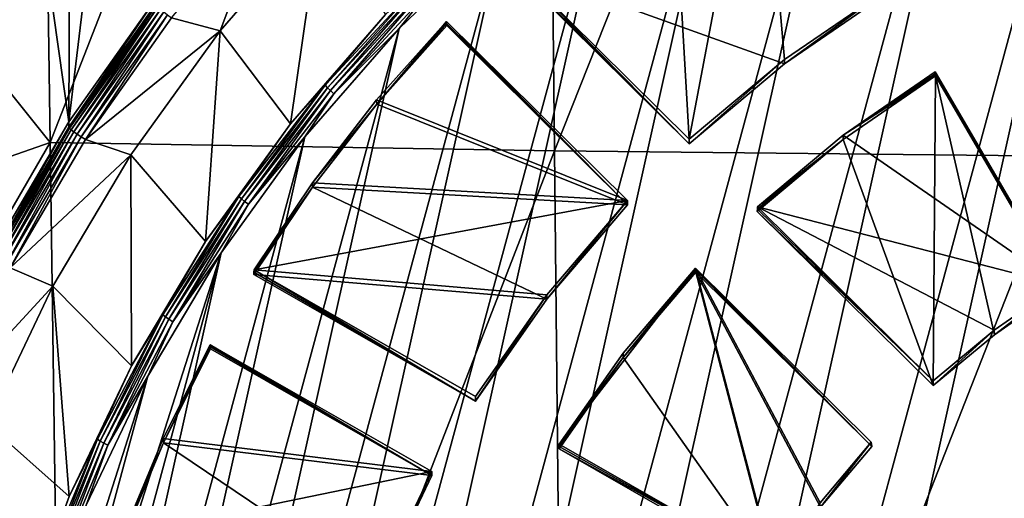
# Model space of a CAD drawing. Header units: metres. Extents: x -22 to 72, y -237 to 23.
# Tile 66 of 256: x -8.03 to -2.92, y -217.01 to -214.53. Entities that reach past the tile are written whole.
import ezdxf

# ---------------------------------------------------------------- set-up
doc = ezdxf.new("R2010")
doc.units = ezdxf.units.M
doc.layers.add('solid_509588_MEDIA_SW0001', color=7, linetype='CONTINUOUS')

msp = doc.modelspace()

# ---------------------------------------------------------------- linework, layer by layer
at = {"layer": 'solid_509588_MEDIA_SW0001'}
for points in [[(-7.960845, -208.62738, 291.128113), (-10.513778, -211.863831, 290.889801), (-7.868262, -215.169556, 291.137604)], [(-7.960845, -208.62738, 291.128113), (-7.868262, -215.169556, 291.137604), (-5.324293, -208.660095, 291.302521)], [(-7.868262, -215.169556, 291.137604), (-5.255641, -215.213242, 291.308411), (-5.324293, -208.660095, 291.302521)], [(-5.324293, -208.660095, 291.302521), (-5.255641, -215.213242, 291.308411), (-2.662854, -208.680145, 291.407227)], [(-5.255641, -215.213242, 291.308411), (-2.628326, -215.240128, 291.409119), (-2.662854, -208.680145, 291.407227)], [(-7.868262, -215.169556, 291.137604), (-10.513778, -211.863831, 290.889801), (-10.450227, -216.07196, 290.896393)], [(-4.840845, -226.94339, 261.082947), (-1.544162, -212.130569, 259.001129), (-0.804435, -212.026123, 258.98645)], [(-4.213609, -227.346313, 261.139557), (-4.840845, -226.94339, 261.082947), (-0.804435, -212.026123, 258.98645)], [(-4.213609, -227.346313, 261.139557), (-0.804435, -212.026123, 258.98645), (-0.057793, -211.987747, 258.981049)], [(-3.552213, -227.691986, 261.188141), (-4.213609, -227.346313, 261.139557), (-0.057793, -211.987747, 258.981049)], [(-3.552213, -227.691986, 261.188141), (-0.057793, -211.987747, 258.981049), (0.68952, -212.015869, 258.985016)], [(-2.863581, -227.97699, 261.22818), (-3.552213, -227.691986, 261.188141), (0.68952, -212.015869, 258.985016)], [(-5.428728, -226.486649, 261.018738), (-2.271726, -212.300354, 259.024994), (-1.544162, -212.130569, 259.001129)], [(-4.840845, -226.94339, 261.082947), (-5.428728, -226.486649, 261.018738), (-1.544162, -212.130569, 259.001129)], [(-7.772002, -215.062027, 261.230804), (-7.761086, -212.617325, 260.887238), (-7.438345, -212.297745, 260.842316)], [(-7.31868, -214.422043, 261.140869), (-7.772002, -215.062027, 261.230804), (-7.438345, -212.297745, 260.842316)], [(-5.973097, -225.97937, 260.947449), (-2.981117, -212.534088, 259.057831), (-2.271726, -212.300354, 259.024994)], [(-5.428728, -226.486649, 261.018738), (-5.973097, -225.97937, 260.947449), (-2.271726, -212.300354, 259.024994)], [(-6.469422, -225.425705, 260.869629), (-3.666375, -212.829849, 259.099396), (-2.981117, -212.534088, 259.057831)], [(-5.973097, -225.97937, 260.947449), (-6.469422, -225.425705, 260.869629), (-2.981117, -212.534088, 259.057831)], [(-7.772002, -215.062027, 261.230804), (-8.069718, -212.950073, 260.93399), (-7.761086, -212.617325, 260.887238)], [(-6.913532, -224.830261, 260.78595), (-4.32208, -213.185272, 259.149353), (-3.666375, -212.829849, 259.099396)], [(-6.469422, -225.425705, 260.869629), (-6.913532, -224.830261, 260.78595), (-3.666375, -212.829849, 259.099396)], [(-7.772002, -215.062027, 261.230804), (-8.168399, -215.737991, 261.325806), (-8.069718, -212.950073, 260.93399)], [(-7.301927, -224.1978, 260.697052), (-4.942986, -213.597504, 259.207275), (-4.32208, -213.185272, 259.149353)], [(-6.913532, -224.830261, 260.78595), (-7.301927, -224.1978, 260.697052), (-4.32208, -213.185272, 259.149353)], [(-4.650331, -213.537003, 261.016479), (-4.194967, -213.237595, 260.974396), (-4.556703, -215.152969, 261.243591)], [(-4.063481, -214.73912, 261.185425), (-4.556703, -215.152969, 261.243591), (-4.194967, -213.237595, 260.974396)], [(-4.063481, -214.73912, 261.185425), (-4.194967, -213.237595, 260.974396), (-3.532148, -214.374451, 261.134186)], [(-4.650331, -213.537003, 261.016479), (-4.556703, -215.152969, 261.243591), (-5.494071, -214.224731, 261.113129)], [(-7.631497, -223.533371, 260.603699), (-5.524051, -214.063217, 259.272736), (-4.942986, -213.597504, 259.207275)], [(-7.301927, -224.1978, 260.697052), (-7.631497, -223.533371, 260.603699), (-4.942986, -213.597504, 259.207275)], [(-6.987471, -214.590973, 260.861664), (-7.239341, -214.524094, 260.852264), (-6.740051, -213.93364, 260.769287)], [(-6.467485, -213.992615, 260.777557), (-6.987471, -214.590973, 260.861664), (-6.740051, -213.93364, 260.769287)], [(-6.467485, -213.992615, 260.777557), (-6.623973, -215.072845, 259.484589), (-6.987471, -214.590973, 260.861664)], [(-6.467485, -213.992615, 260.777557), (-6.131015, -214.5056, 259.404846), (-6.623973, -215.072845, 259.484589)], [(-7.899566, -222.842346, 260.506561), (-6.060594, -214.578644, 259.345184), (-5.524051, -214.063217, 259.272736)], [(-7.631497, -223.533371, 260.603699), (-7.899566, -222.842346, 260.506561), (-5.524051, -214.063217, 259.272736)], [(-5.905789, -214.384979, 259.321136), (-5.524051, -214.063217, 259.272736), (-6.060594, -214.578644, 259.345184)], [(-5.49473, -214.236435, 261.034271), (-5.494071, -214.224731, 261.113129), (-4.558027, -215.176392, 261.085876)], [(-4.556703, -215.152969, 261.243591), (-4.558027, -215.176392, 261.085876), (-5.494071, -214.224731, 261.113129)], [(-4.558027, -215.176392, 261.085876), (-5.495389, -214.248154, 260.955414), (-5.49473, -214.236435, 261.034271)], [(-4.063481, -214.761307, 261.027527), (-3.530609, -214.395691, 260.976166), (-5.495389, -214.248154, 260.955414)], [(-4.063481, -214.761307, 261.027527), (-5.495389, -214.248154, 260.955414), (-4.558027, -215.176392, 261.085876)], [(-6.131015, -214.5056, 259.404846), (-5.947986, -214.337158, 259.358215), (-6.443753, -214.872925, 259.433533)], [(-6.4315, -214.885803, 259.415771), (-6.443753, -214.872925, 259.433533), (-5.947986, -214.337158, 259.358215)], [(-6.4315, -214.885803, 259.415771), (-5.947986, -214.337158, 259.358215), (-5.936676, -214.351044, 259.340607)], [(-6.4315, -214.885803, 259.415771), (-5.936676, -214.351044, 259.340607), (-6.415935, -214.900787, 259.402954)], [(-5.936676, -214.351044, 259.340607), (-5.922308, -214.36734, 259.327972), (-6.415935, -214.900787, 259.402954)], [(-6.415935, -214.900787, 259.402954), (-5.922308, -214.36734, 259.327972), (-6.398039, -214.916946, 259.395874)], [(-5.922308, -214.36734, 259.327972), (-5.905789, -214.384979, 259.321136), (-6.398039, -214.916946, 259.395874)], [(-4.063481, -214.761307, 261.027527), (-3.532148, -214.374451, 261.134186), (-3.530609, -214.395691, 260.976166)], [(-4.063481, -214.73912, 261.185425), (-3.532148, -214.374451, 261.134186), (-4.063481, -214.761307, 261.027527)], [(-7.31868, -214.422043, 261.140869), (-7.771982, -215.089813, 261.032745), (-7.772002, -215.062027, 261.230804)], [(-7.31868, -214.422043, 261.140869), (-7.318685, -214.449875, 260.94281), (-7.771982, -215.089813, 261.032745)], [(-6.398039, -214.916946, 259.395874), (-5.905789, -214.384979, 259.321136), (-6.060594, -214.578644, 259.345184)], [(-7.771982, -215.089813, 261.032745), (-7.318685, -214.449875, 260.94281), (-7.769027, -215.095108, 261.007355)], [(-7.318685, -214.449875, 260.94281), (-7.315981, -214.455536, 260.91748), (-7.769027, -215.095108, 261.007355)], [(-7.769027, -215.095108, 261.007355), (-7.315981, -214.455536, 260.91748), (-7.760353, -215.103424, 260.984131)], [(-7.315981, -214.455536, 260.91748), (-7.308045, -214.46492, 260.894409), (-7.760353, -215.103424, 260.984131)], [(-7.760353, -215.103424, 260.984131), (-7.308045, -214.46492, 260.894409), (-7.746553, -215.114197, 260.964722)], [(-7.308045, -214.46492, 260.894409), (-7.295418, -214.477402, 260.875244), (-7.746553, -215.114197, 260.964722)], [(-7.746553, -215.114197, 260.964722), (-7.295418, -214.477402, 260.875244), (-7.72857, -215.126678, 260.950439)], [(-7.295418, -214.477402, 260.875244), (-7.278963, -214.492126, 260.861237), (-7.72857, -215.126678, 260.950439)], [(-7.72857, -215.126678, 260.950439), (-7.278963, -214.492126, 260.861237), (-7.707629, -215.14003, 260.94223)], [(-7.278963, -214.492126, 260.861237), (-7.259802, -214.508072, 260.853424), (-7.707629, -215.14003, 260.94223)], [(-7.707629, -215.14003, 260.94223), (-7.259802, -214.508072, 260.853424), (-7.686047, -215.154495, 260.940857)], [(-7.259802, -214.508072, 260.853424), (-7.239341, -214.524094, 260.852264), (-7.686047, -215.154495, 260.940857)], [(-6.987471, -214.590973, 260.861664), (-7.686047, -215.154495, 260.940857), (-7.239341, -214.524094, 260.852264)], [(-6.623973, -215.072845, 259.484589), (-6.131015, -214.5056, 259.404846), (-6.443753, -214.872925, 259.433533)], [(-8.103972, -222.13031, 260.406494), (-6.548295, -215.139633, 259.424011), (-6.060594, -214.578644, 259.345184)], [(-7.899566, -222.842346, 260.506561), (-8.103972, -222.13031, 260.406494), (-6.060594, -214.578644, 259.345184)], [(-6.398039, -214.916946, 259.395874), (-6.060594, -214.578644, 259.345184), (-6.548295, -215.139633, 259.424011)], [(-6.176668, -214.948532, 261.214844), (-5.815082, -214.542618, 261.157806), (-4.877713, -215.470856, 261.288269)], [(-6.176317, -214.970291, 261.056915), (-5.815082, -214.542618, 261.157806), (-6.176668, -214.948532, 261.214844)], [(-6.176317, -214.970291, 261.056915), (-5.814459, -214.553055, 261.078766), (-5.815082, -214.542618, 261.157806)], [(-6.176317, -214.970291, 261.056915), (-5.813837, -214.563492, 260.999725), (-5.814459, -214.553055, 261.078766)], [(-6.176317, -214.970291, 261.056915), (-4.876475, -215.49173, 261.130188), (-5.813837, -214.563492, 260.999725)], [(-5.815082, -214.542618, 261.157806), (-4.876475, -215.49173, 261.130188), (-4.877713, -215.470856, 261.288269)], [(-5.815082, -214.542618, 261.157806), (-5.814459, -214.553055, 261.078766), (-4.876475, -215.49173, 261.130188)], [(-5.814459, -214.553055, 261.078766), (-5.813837, -214.563492, 260.999725), (-4.876475, -215.49173, 261.130188)], [(-6.987471, -214.590973, 260.861664), (-7.451218, -215.233093, 260.951904), (-7.686047, -215.154495, 260.940857)], [(-6.987471, -214.590973, 260.861664), (-7.063598, -215.68158, 259.570129), (-7.451218, -215.233093, 260.951904)], [(-6.987471, -214.590973, 260.861664), (-6.623973, -215.072845, 259.484589), (-7.063598, -215.68158, 259.570129)], [(-4.063481, -214.73912, 261.185425), (-4.558027, -215.176392, 261.085876), (-4.556703, -215.152969, 261.243591)], [(-4.063481, -214.73912, 261.185425), (-4.063481, -214.761307, 261.027527), (-4.558027, -215.176392, 261.085876)], [(-3.759036, -215.154083, 261.082733), (-3.293216, -216.428894, 261.261902), (-3.280455, -214.824753, 261.036469)], [(-3.759036, -215.154083, 261.082733), (-3.280455, -214.824753, 261.036469), (-3.759016, -215.131882, 261.240631)], [(-3.759016, -215.131882, 261.240631), (-3.281991, -214.803528, 261.194489), (-2.638686, -215.906921, 261.349548)], [(-3.759016, -215.131882, 261.240631), (-3.281223, -214.814133, 261.115479), (-3.281991, -214.803528, 261.194489)], [(-3.759016, -215.131882, 261.240631), (-3.280455, -214.824753, 261.036469), (-3.281223, -214.814133, 261.115479)], [(-3.280455, -214.824753, 261.036469), (-3.293216, -216.428894, 261.261902), (-2.975428, -216.165482, 261.224884)], [(-3.281991, -214.803528, 261.194489), (-2.636252, -215.929688, 261.191742), (-2.638686, -215.906921, 261.349548)], [(-3.281991, -214.803528, 261.194489), (-3.281223, -214.814133, 261.115479), (-2.636252, -215.929688, 261.191742)], [(-3.281223, -214.814133, 261.115479), (-3.280455, -214.824753, 261.036469), (-2.636252, -215.929688, 261.191742)], [(-3.280455, -214.824753, 261.036469), (-2.975428, -216.165482, 261.224884), (-2.636252, -215.929688, 261.191742)], [(-6.623973, -215.072845, 259.484589), (-6.443753, -214.872925, 259.433533), (-6.89048, -215.449448, 259.514557)], [(-6.877378, -215.461227, 259.496643), (-6.89048, -215.449448, 259.514557), (-6.443753, -214.872925, 259.433533)], [(-6.877378, -215.461227, 259.496643), (-6.443753, -214.872925, 259.433533), (-6.4315, -214.885803, 259.415771)], [(-6.877378, -215.461227, 259.496643), (-6.4315, -214.885803, 259.415771), (-6.860733, -215.474823, 259.483643)], [(-6.4315, -214.885803, 259.415771), (-6.415935, -214.900787, 259.402954), (-6.860733, -215.474823, 259.483643)], [(-6.860733, -215.474823, 259.483643), (-6.415935, -214.900787, 259.402954), (-6.841596, -215.48938, 259.476349)], [(-6.415935, -214.900787, 259.402954), (-6.398039, -214.916946, 259.395874), (-6.841596, -215.48938, 259.476349)], [(-6.841596, -215.48938, 259.476349), (-6.398039, -214.916946, 259.395874), (-6.548295, -215.139633, 259.424011)], [(-6.176317, -214.970291, 261.056915), (-6.5095, -215.378052, 261.275208), (-6.509837, -215.400711, 261.117401)], [(-6.176317, -214.970291, 261.056915), (-6.509837, -215.400711, 261.117401), (-4.876475, -215.49173, 261.130188)], [(-6.176317, -214.970291, 261.056915), (-6.176668, -214.948532, 261.214844), (-6.5095, -215.378052, 261.275208)], [(-6.5095, -215.378052, 261.275208), (-6.176668, -214.948532, 261.214844), (-4.877713, -215.470856, 261.288269)], [(-7.772002, -215.062027, 261.230804), (-8.168374, -215.765778, 261.127747), (-8.168399, -215.737991, 261.325806)], [(-7.772002, -215.062027, 261.230804), (-7.771982, -215.089813, 261.032745), (-8.168374, -215.765778, 261.127747)], [(-8.168374, -215.765778, 261.127747), (-7.771982, -215.089813, 261.032745), (-8.165212, -215.770676, 261.102295)], [(-7.771982, -215.089813, 261.032745), (-7.769027, -215.095108, 261.007355), (-8.165212, -215.770676, 261.102295)], [(-8.165212, -215.770676, 261.102295), (-7.769027, -215.095108, 261.007355), (-8.155931, -215.777847, 261.078918)], [(-7.769027, -215.095108, 261.007355), (-7.760353, -215.103424, 260.984131), (-8.155931, -215.777847, 261.078918)], [(-7.063598, -215.68158, 259.570129), (-6.623973, -215.072845, 259.484589), (-6.89048, -215.449448, 259.514557)], [(-8.243075, -221.402985, 260.304291), (-6.983225, -215.741684, 259.508636), (-6.548295, -215.139633, 259.424011)], [(-8.103972, -222.13031, 260.406494), (-8.243075, -221.402985, 260.304291), (-6.548295, -215.139633, 259.424011)], [(-8.155931, -215.777847, 261.078918), (-7.760353, -215.103424, 260.984131), (-8.141163, -215.786774, 261.059265)], [(-7.760353, -215.103424, 260.984131), (-7.746553, -215.114197, 260.964722), (-8.141163, -215.786774, 261.059265)], [(-8.141163, -215.786774, 261.059265), (-7.746553, -215.114197, 260.964722), (-8.121918, -215.796875, 261.044617)], [(-7.746553, -215.114197, 260.964722), (-7.72857, -215.126678, 260.950439), (-8.121918, -215.796875, 261.044617)], [(-8.121918, -215.796875, 261.044617), (-7.72857, -215.126678, 260.950439), (-8.099508, -215.807449, 261.036041)], [(-7.72857, -215.126678, 260.950439), (-7.707629, -215.14003, 260.94223), (-8.099508, -215.807449, 261.036041)], [(-8.099508, -215.807449, 261.036041), (-7.707629, -215.14003, 260.94223), (-8.076422, -215.819321, 261.034271)], [(-7.707629, -215.14003, 260.94223), (-7.686047, -215.154495, 260.940857), (-8.076422, -215.819321, 261.034271)], [(-6.841596, -215.48938, 259.476349), (-6.548295, -215.139633, 259.424011), (-6.983225, -215.741684, 259.508636)], [(-3.759016, -215.131882, 261.240631), (-2.638686, -215.906921, 261.349548), (-4.202928, -215.503311, 261.292816)], [(-3.759036, -215.154083, 261.082733), (-3.759016, -215.131882, 261.240631), (-4.202928, -215.503311, 261.292816)], [(-7.868262, -215.169556, 291.137604), (-10.450227, -216.07196, 290.896393), (-10.399515, -219.547348, 290.901642)], [(-7.868262, -215.169556, 291.137604), (-10.399515, -219.547348, 290.901642), (-7.777579, -221.711716, 291.145966)], [(-7.451218, -215.233093, 260.951904), (-8.076422, -215.819321, 261.034271), (-7.686047, -215.154495, 260.940857)], [(-7.868262, -215.169556, 291.137604), (-7.777579, -221.711716, 291.145966), (-5.255641, -215.213242, 291.308411)], [(-3.759036, -215.154083, 261.082733), (-4.204256, -215.526718, 261.135101), (-3.293216, -216.428894, 261.261902)], [(-3.759036, -215.154083, 261.082733), (-4.203592, -215.515015, 261.213959), (-4.204256, -215.526718, 261.135101)], [(-3.759036, -215.154083, 261.082733), (-4.202928, -215.503311, 261.292816), (-4.203592, -215.515015, 261.213959)], [(-7.451218, -215.233093, 260.951904), (-7.854985, -215.913803, 261.047577), (-8.076422, -215.819321, 261.034271)], [(-7.451218, -215.233093, 260.951904), (-7.446352, -216.326874, 259.660828), (-7.854985, -215.913803, 261.047577)], [(-7.777579, -221.711716, 291.145966), (-5.187292, -221.766373, 291.313324), (-5.255641, -215.213242, 291.308411)], [(-7.451218, -215.233093, 260.951904), (-7.063598, -215.68158, 259.570129), (-7.446352, -216.326874, 259.660828)], [(-5.255641, -215.213242, 291.308411), (-5.187292, -221.766373, 291.313324), (-2.628326, -215.240128, 291.409119)], [(-5.187292, -221.766373, 291.313324), (-2.593583, -221.800095, 291.410675), (-2.628326, -215.240128, 291.409119)], [(-6.509837, -215.400711, 261.117401), (-6.81287, -215.852798, 261.180939), (-5.295631, -215.981476, 261.199036)], [(-6.509837, -215.400711, 261.117401), (-6.812395, -215.840927, 261.259766), (-6.81287, -215.852798, 261.180939)], [(-6.509837, -215.400711, 261.117401), (-6.81192, -215.829071, 261.338593), (-6.812395, -215.840927, 261.259766)], [(-6.5095, -215.378052, 261.275208), (-4.877713, -215.470856, 261.288269), (-6.81192, -215.829071, 261.338593)], [(-6.509837, -215.400711, 261.117401), (-6.5095, -215.378052, 261.275208), (-6.81192, -215.829071, 261.338593)], [(-6.509837, -215.400711, 261.117401), (-5.295631, -215.981476, 261.199036), (-4.876475, -215.49173, 261.130188)], [(-7.063598, -215.68158, 259.570129), (-6.89048, -215.449448, 259.514557), (-7.284765, -216.062317, 259.600677)], [(-7.270913, -216.072937, 259.582611), (-7.284765, -216.062317, 259.600677), (-6.89048, -215.449448, 259.514557)], [(-7.270913, -216.072937, 259.582611), (-6.89048, -215.449448, 259.514557), (-6.877378, -215.461227, 259.496643)], [(-7.270913, -216.072937, 259.582611), (-6.877378, -215.461227, 259.496643), (-7.253316, -216.085052, 259.569397)], [(-6.877378, -215.461227, 259.496643), (-6.860733, -215.474823, 259.483643), (-7.253316, -216.085052, 259.569397)], [(-7.253316, -216.085052, 259.569397), (-6.860733, -215.474823, 259.483643), (-7.233084, -216.097916, 259.561859)], [(-6.860733, -215.474823, 259.483643), (-6.841596, -215.48938, 259.476349), (-7.233084, -216.097916, 259.561859)], [(-7.233084, -216.097916, 259.561859), (-6.841596, -215.48938, 259.476349), (-6.983225, -215.741684, 259.508636)], [(-6.81192, -215.829071, 261.338593), (-4.877713, -215.470856, 261.288269), (-5.295631, -215.959274, 261.356903)], [(-5.295631, -215.981476, 261.199036), (-4.877713, -215.470856, 261.288269), (-4.876475, -215.49173, 261.130188)], [(-5.295631, -215.959274, 261.356903), (-4.877713, -215.470856, 261.288269), (-5.295631, -215.981476, 261.199036)], [(-4.203592, -215.515015, 261.213959), (-4.202928, -215.503311, 261.292816), (-3.293158, -216.404221, 261.419434)], [(-4.202928, -215.503311, 261.292816), (-2.638686, -215.906921, 261.349548), (-2.976531, -216.141876, 261.382568)], [(-4.202928, -215.503311, 261.292816), (-2.976531, -216.141876, 261.382568), (-3.293158, -216.404221, 261.419434)], [(-3.293158, -216.404221, 261.419434), (-4.204256, -215.526718, 261.135101), (-4.203592, -215.515015, 261.213959)], [(-4.204256, -215.526718, 261.135101), (-3.293158, -216.404221, 261.419434), (-3.293216, -216.428894, 261.261902)], [(-7.446352, -216.326874, 259.660828), (-7.063598, -215.68158, 259.570129), (-7.284765, -216.062317, 259.600677)], [(-8.321418, -219.926056, 260.09671), (-7.361877, -216.379913, 259.598328), (-6.983225, -215.741684, 259.508636)], [(-8.315751, -220.66626, 260.200745), (-8.321418, -219.926056, 260.09671), (-6.983225, -215.741684, 259.508636)], [(-8.243075, -221.402985, 260.304291), (-8.315751, -220.66626, 260.200745), (-6.983225, -215.741684, 259.508636)], [(-7.233084, -216.097916, 259.561859), (-6.983225, -215.741684, 259.508636), (-7.361877, -216.379913, 259.598328)], [(-7.854985, -215.913803, 261.047577), (-8.407458, -216.512619, 261.131714), (-8.076422, -215.819321, 261.034271)], [(-5.664841, -216.509155, 261.273193), (-6.81287, -215.852798, 261.180939), (-6.812395, -215.840927, 261.259766)], [(-6.81287, -215.852798, 261.180939), (-5.664841, -216.509155, 261.273193), (-5.295631, -215.981476, 261.199036)], [(-6.812395, -215.840927, 261.259766), (-6.81192, -215.829071, 261.338593), (-5.664841, -216.509155, 261.273193)], [(-6.81192, -215.829071, 261.338593), (-5.663882, -216.485443, 261.430847), (-5.664841, -216.509155, 261.273193)], [(-6.81192, -215.829071, 261.338593), (-5.295631, -215.959274, 261.356903), (-5.663882, -216.485443, 261.430847)], [(-5.230598, -216.73317, 261.465668), (-4.523939, -215.821198, 261.337494), (-4.116362, -217.370209, 261.555206)], [(-4.898956, -216.260712, 261.399261), (-4.523939, -215.821198, 261.337494), (-5.230598, -216.73317, 261.465668)], [(-4.898873, -216.282776, 261.241364), (-4.523939, -215.821198, 261.337494), (-4.898956, -216.260712, 261.399261)], [(-4.898873, -216.282776, 261.241364), (-4.523322, -215.831635, 261.258453), (-4.523939, -215.821198, 261.337494)], [(-4.898873, -216.282776, 261.241364), (-4.522705, -215.842072, 261.179443), (-4.523322, -215.831635, 261.258453)], [(-4.898873, -216.282776, 261.241364), (-4.115769, -217.394806, 261.397644), (-4.522705, -215.842072, 261.179443)], [(-4.523939, -215.821198, 261.337494), (-3.611664, -216.744232, 261.306213), (-3.614168, -216.722107, 261.464111)], [(-3.879091, -217.03566, 261.508179), (-4.523939, -215.821198, 261.337494), (-3.614168, -216.722107, 261.464111)], [(-4.523939, -215.821198, 261.337494), (-4.523322, -215.831635, 261.258453), (-3.611664, -216.744232, 261.306213)], [(-4.116362, -217.370209, 261.555206), (-4.523939, -215.821198, 261.337494), (-3.879091, -217.03566, 261.508179)], [(-4.523322, -215.831635, 261.258453), (-4.522705, -215.842072, 261.179443), (-3.611664, -216.744232, 261.306213)], [(-3.877654, -217.058929, 261.350464), (-3.611664, -216.744232, 261.306213), (-4.522705, -215.842072, 261.179443)], [(-3.877654, -217.058929, 261.350464), (-4.522705, -215.842072, 261.179443), (-4.115769, -217.394806, 261.397644)], [(-2.975428, -216.165482, 261.224884), (-2.976531, -216.141876, 261.382568), (-2.638686, -215.906921, 261.349548)], [(-2.636252, -215.929688, 261.191742), (-2.975428, -216.165482, 261.224884), (-2.638686, -215.906921, 261.349548)], [(-7.854985, -215.913803, 261.047577), (-8.195514, -216.62764, 261.147888), (-8.407458, -216.512619, 261.131714)], [(-7.854985, -215.913803, 261.047577), (-7.769151, -217.003555, 259.75592), (-8.195514, -216.62764, 261.147888)], [(-7.854985, -215.913803, 261.047577), (-7.446352, -216.326874, 259.660828), (-7.769151, -217.003555, 259.75592)], [(-5.295631, -215.959274, 261.356903), (-5.664841, -216.509155, 261.273193), (-5.663882, -216.485443, 261.430847)], [(-5.295631, -215.959274, 261.356903), (-5.295631, -215.981476, 261.199036), (-5.664841, -216.509155, 261.273193)], [(-7.446352, -216.326874, 259.660828), (-7.284765, -216.062317, 259.600677), (-7.62361, -216.706894, 259.691284)], [(-7.609113, -216.716293, 259.673035), (-7.62361, -216.706894, 259.691284), (-7.284765, -216.062317, 259.600677)], [(-7.609113, -216.716293, 259.673035), (-7.284765, -216.062317, 259.600677), (-7.270913, -216.072937, 259.582611)], [(-7.609113, -216.716293, 259.673035), (-7.270913, -216.072937, 259.582611), (-7.590697, -216.726852, 259.659576)], [(-7.270913, -216.072937, 259.582611), (-7.253316, -216.085052, 259.569397), (-7.590697, -216.726852, 259.659576)], [(-7.590697, -216.726852, 259.659576), (-7.253316, -216.085052, 259.569397), (-7.569525, -216.737915, 259.651794)], [(-7.253316, -216.085052, 259.569397), (-7.233084, -216.097916, 259.561859), (-7.569525, -216.737915, 259.651794)], [(-7.569525, -216.737915, 259.651794), (-7.233084, -216.097916, 259.561859), (-7.361877, -216.379913, 259.598328)], [(-3.293216, -216.428894, 261.261902), (-3.293158, -216.404221, 261.419434), (-2.976531, -216.141876, 261.382568)], [(-2.975428, -216.165482, 261.224884), (-3.293216, -216.428894, 261.261902), (-2.976531, -216.141876, 261.382568)], [(-7.28208, -216.703156, 261.461456), (-7.038908, -216.218399, 261.393311), (-5.890871, -216.874771, 261.485565)], [(-7.28208, -216.703156, 261.461456), (-7.281867, -216.724884, 261.303497), (-7.038908, -216.218399, 261.393311)], [(-7.281867, -216.724884, 261.303497), (-7.038477, -216.228714, 261.31427), (-7.038908, -216.218399, 261.393311)], [(-7.281867, -216.724884, 261.303497), (-7.038047, -216.239014, 261.235229), (-7.038477, -216.228714, 261.31427)], [(-7.281867, -216.724884, 261.303497), (-5.890018, -216.895386, 261.327454), (-7.038047, -216.239014, 261.235229)], [(-7.038908, -216.218399, 261.393311), (-5.890018, -216.895386, 261.327454), (-5.890871, -216.874771, 261.485565)], [(-7.038908, -216.218399, 261.393311), (-7.038477, -216.228714, 261.31427), (-5.890018, -216.895386, 261.327454)], [(-7.038477, -216.228714, 261.31427), (-7.038047, -216.239014, 261.235229), (-5.890018, -216.895386, 261.327454)], [(-4.898873, -216.282776, 261.241364), (-4.898956, -216.260712, 261.399261), (-5.230598, -216.73317, 261.465668)], [(-4.898873, -216.282776, 261.241364), (-5.231562, -216.756882, 261.308014), (-4.115769, -217.394806, 261.397644)], [(-4.898873, -216.282776, 261.241364), (-5.23108, -216.745026, 261.386841), (-5.231562, -216.756882, 261.308014)], [(-4.898873, -216.282776, 261.241364), (-5.230598, -216.73317, 261.465668), (-5.23108, -216.745026, 261.386841)], [(-7.769151, -217.003555, 259.75592), (-7.446352, -216.326874, 259.660828), (-7.62361, -216.706894, 259.691284)], [(-8.321418, -219.926056, 260.09671), (-8.260032, -219.188339, 259.993042), (-7.361877, -216.379913, 259.598328)], [(-8.260032, -219.188339, 259.993042), (-7.681203, -217.049179, 259.692383), (-7.361877, -216.379913, 259.598328)], [(-7.569525, -216.737915, 259.651794), (-7.361877, -216.379913, 259.598328), (-7.681203, -217.049179, 259.692383)], [(-8.195514, -216.62764, 261.147888), (-7.769151, -217.003555, 259.75592), (-8.029399, -217.706161, 259.854675)], [(-7.769151, -217.003555, 259.75592), (-7.62361, -216.706894, 259.691284), (-7.904434, -217.378265, 259.785645)], [(-7.889403, -217.386383, 259.767212), (-7.904434, -217.378265, 259.785645), (-7.62361, -216.706894, 259.691284)], [(-7.889403, -217.386383, 259.767212), (-7.62361, -216.706894, 259.691284), (-7.609113, -216.716293, 259.673035)], [(-7.889403, -217.386383, 259.767212), (-7.609113, -216.716293, 259.673035), (-7.870309, -217.395325, 259.75354)], [(-7.609113, -216.716293, 259.673035), (-7.590697, -216.726852, 259.659576), (-7.870309, -217.395325, 259.75354)], [(-7.870309, -217.395325, 259.75354), (-7.590697, -216.726852, 259.659576), (-7.848356, -217.404526, 259.745483)], [(-7.590697, -216.726852, 259.659576), (-7.569525, -216.737915, 259.651794), (-7.848356, -217.404526, 259.745483)], [(-7.281867, -216.724884, 261.303497), (-7.491526, -217.22612, 261.373932), (-6.166893, -217.475861, 261.409058)], [(-7.491302, -217.203339, 261.531738), (-7.491526, -217.22612, 261.373932), (-7.281867, -216.724884, 261.303497)], [(-7.491302, -217.203339, 261.531738), (-7.28208, -216.703156, 261.461456), (-5.890871, -216.874771, 261.485565)], [(-7.491302, -217.203339, 261.531738), (-7.281867, -216.724884, 261.303497), (-7.28208, -216.703156, 261.461456)], [(-7.281867, -216.724884, 261.303497), (-6.166893, -217.475861, 261.409058), (-5.890018, -216.895386, 261.327454)], [(-3.877654, -217.058929, 261.350464), (-3.879091, -217.03566, 261.508179), (-3.614168, -216.722107, 261.464111)], [(-3.877654, -217.058929, 261.350464), (-3.614168, -216.722107, 261.464111), (-3.611664, -216.744232, 261.306213)], [(-7.848356, -217.404526, 259.745483), (-7.569525, -216.737915, 259.651794), (-7.681203, -217.049179, 259.692383)], [(-4.116362, -217.370209, 261.555206), (-5.231562, -216.756882, 261.308014), (-5.23108, -216.745026, 261.386841)], [(-5.231562, -216.756882, 261.308014), (-4.116362, -217.370209, 261.555206), (-4.115769, -217.394806, 261.397644)], [(-5.23108, -216.745026, 261.386841), (-5.230598, -216.73317, 261.465668), (-4.116362, -217.370209, 261.555206)], [(-7.491302, -217.203339, 261.531738), (-5.890871, -216.874771, 261.485565), (-6.166893, -217.453659, 261.566925)], [(-5.890871, -216.874771, 261.485565), (-5.890018, -216.895386, 261.327454), (-6.166893, -217.475861, 261.409058)], [(-6.166893, -217.453659, 261.566925), (-5.890871, -216.874771, 261.485565), (-6.166893, -217.475861, 261.409058)], [(-8.029399, -217.706161, 259.854675), (-7.769151, -217.003555, 259.75592), (-7.904434, -217.378265, 259.785645)]]:
    msp.add_3dface(points, dxfattribs=at)

doc.saveas('drawing.dxf')
